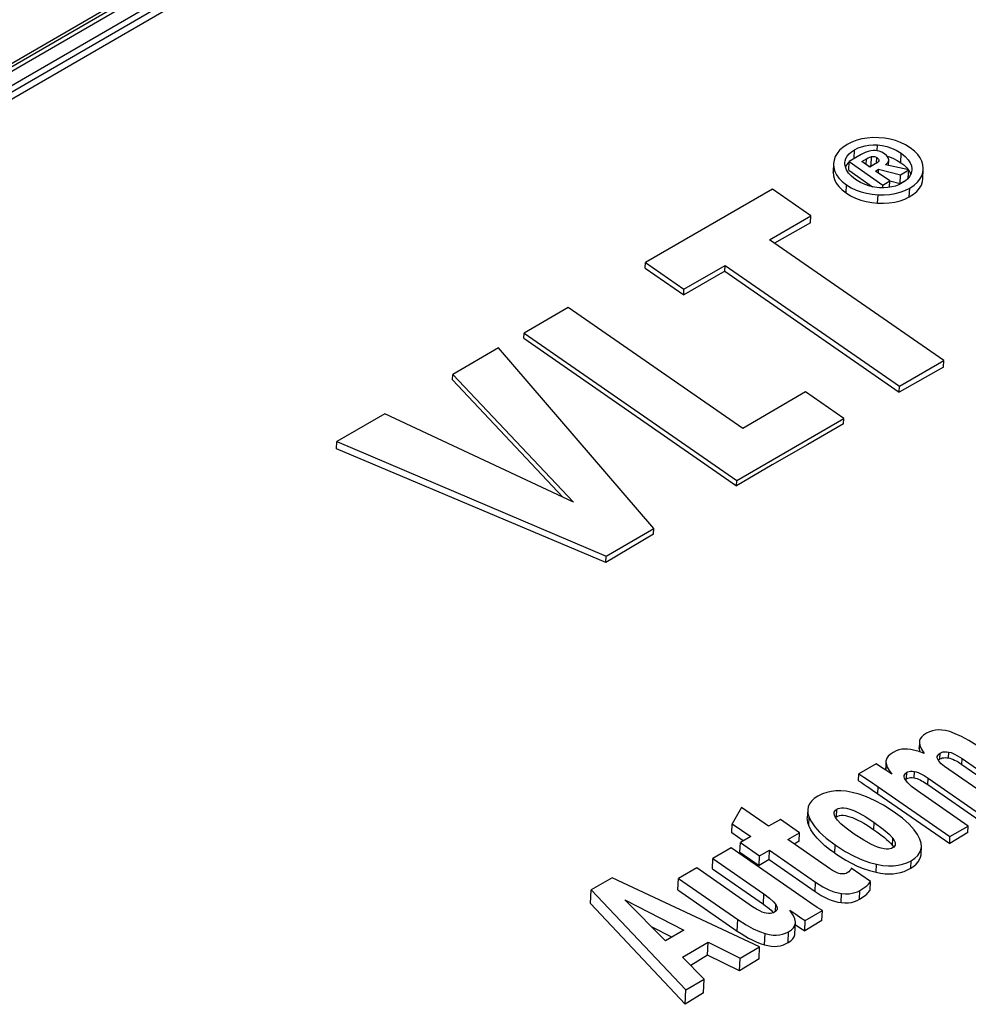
# Model space of a CAD drawing. Extents: x 0 to 594, y 0 to 420.
# Tile 39 of 53: x 491.13 to 495.44, y 144.27 to 148.74. Entities that reach past the tile are written whole.
import ezdxf

# ---------------------------------------------------------------- set-up
doc = ezdxf.new("R2010")
doc.units = 0
doc.header["$LTSCALE"] = 32.67
doc.layers.get('0').update_dxf_attribs({"linetype": 'CONTINUOUS'})

msp = doc.modelspace()

# ---------------------------------------------------------------- linework, layer by layer
at = {"color": 9, "linetype": 'CONTINUOUS'}
for p, q in [((495.0257, 148.1478), (495.0268, 148.1736)), ((494.921, 148.1116), (494.9228, 148.1518)), ((494.9978, 148.08), (494.9996, 148.1207)), ((495.0226, 148.0913), (495.0237, 148.1167)), ((495.1324, 148.0933), (495.1344, 148.1363)), ((494.9754, 148.085), (494.9766, 148.1107)), ((494.8259, 148.0501), (494.826, 148.0523)), ((494.8845, 147.9561), (494.8862, 147.9927)), ((495.0278, 147.9097), (495.0295, 147.9474)), ((495.1714, 147.938), (495.1732, 147.9782)), ((495.2163, 145.4345), (495.2165, 145.4373)), ((495.3108, 145.3866), (495.312, 145.4135)), ((495.3497, 145.3914), (495.3509, 145.418)), ((495.0644, 145.3436), (495.0646, 145.347)), ((495.4099, 145.3618), (495.4111, 145.3884)), ((495.1595, 145.297), (495.1608, 145.326)), ((495.1933, 145.301), (495.1946, 145.3297)), ((495.0289, 145.229), (495.0303, 145.2601)), ((495.2555, 145.2709), (495.2567, 145.2994)), ((494.7151, 145.0847), (494.7167, 145.1214)), ((494.8407, 145.1244), (494.8423, 145.159)), ((495.0111, 145.0653), (495.0126, 145.099)), ((494.8336, 144.9587), (494.8353, 144.9962)), ((495.0948, 144.9932), (495.0963, 145.027)), ((495.0211, 144.8722), (495.0227, 144.9089)), ((495.1782, 144.8904), (495.1797, 144.925)), ((494.7442, 144.7854), (494.7461, 144.8275)), ((494.5091, 144.7274), (494.5112, 144.7745)), ((494.8624, 144.7344), (494.8643, 144.7759)), ((494.9456, 144.75), (494.9474, 144.79)), ((494.5643, 144.694), (494.5657, 144.7256)), ((494.3907, 144.6052), (494.3931, 144.6573)), ((494.5142, 144.543), (494.5165, 144.5945)), ((494.6208, 144.5529), (494.623, 144.6023))]:
    msp.add_line(p, q, dxfattribs=at)
at = {"color": 7, "linetype": 'CONTINUOUS'}
for p, q in [((494.9537, 148.1304), (494.8981, 148.0982)), ((495.0704, 148.1229), (495.0812, 148.1196)), ((494.8276, 148.09), (494.8259, 148.0523)), ((494.8276, 148.09), (494.8275, 148.0878)), ((494.8275, 148.0878), (494.8289, 148.0703)), ((494.8795, 148.0885), (494.8795, 148.0924)), ((494.8822, 148.0734), (494.8883, 148.0843)), ((494.8883, 148.0843), (494.897, 148.0943)), ((494.8963, 148.0593), (494.8981, 148.0982)), ((494.8981, 148.0982), (495.0511, 147.992)), ((494.9557, 148.0986), (494.9766, 148.1107)), ((494.9922, 148.0733), (494.9557, 148.0986)), ((494.9876, 148.0766), (494.9908, 148.0778)), ((494.9908, 148.0778), (494.9978, 148.08)), ((495.0165, 148.0874), (494.9922, 148.0733)), ((494.9978, 148.08), (495.002, 148.0808)), ((495.0336, 148.1041), (495.0329, 148.1016)), ((495.1688, 148.0602), (495.0631, 148.0835)), ((495.0768, 148.0804), (495.078, 148.1061)), ((495.1324, 148.0933), (495.1462, 148.083)), ((494.8259, 148.0523), (494.8259, 148.0501)), ((494.8956, 148.0464), (494.8867, 148.0603)), ((494.8963, 148.0593), (495.0045, 147.9843)), ((495.0179, 148.0555), (495.032, 148.0637)), ((495.0829, 148.0104), (495.0179, 148.0555)), ((495.0313, 148.0463), (495.032, 148.0637)), ((495.032, 148.0637), (495.1317, 148.0387)), ((495.1299, 147.9978), (495.1317, 148.0387)), ((495.1317, 148.0387), (495.1688, 148.0602)), ((495.1671, 148.0233), (495.1688, 148.0602)), ((495.1687, 148.0589), (495.1753, 148.0477)), ((495.1753, 148.0477), (495.1781, 148.0399)), ((495.1821, 148.0524), (495.1786, 148.0408)), ((495.1831, 148.0612), (495.1821, 148.0524)), ((495.1832, 148.0652), (495.1831, 148.0612)), ((495.2331, 148.0201), (495.2351, 148.063)), ((495.2351, 148.063), (495.2352, 148.0667)), ((495.0506, 147.9795), (495.0511, 147.992)), ((495.0511, 147.992), (495.0829, 148.0104)), ((495.0918, 147.9832), (495.0747, 147.9805)), ((495.0816, 147.9816), (495.0829, 148.0104)), ((495.1299, 147.9978), (495.0828, 148.0101)), ((495.1484, 148.0081), (495.1299, 147.9978)), ((495.1538, 148.0107), (495.1398, 148.0014)), ((494.5501, 147.9734), (493.9741, 147.6397)), ((494.7244, 147.8525), (494.5501, 147.9734)), ((495.0563, 147.9793), (495.036, 147.9798)), ((495.0747, 147.9805), (495.0563, 147.9793)), ((494.5366, 147.7437), (494.7244, 147.8525)), ((494.7229, 147.82), (494.7244, 147.8525)), ((494.7229, 147.82), (494.5592, 147.728)), ((495.3278, 147.195), (494.5366, 147.7437)), ((493.973, 147.6149), (493.9741, 147.6397)), ((493.9741, 147.6397), (494.1485, 147.5188)), ((494.1485, 147.5188), (494.3357, 147.6273)), ((494.3345, 147.6007), (494.3357, 147.6273)), ((494.3357, 147.6273), (495.1269, 147.0786)), ((493.973, 147.6149), (494.1474, 147.4941)), ((494.3345, 147.6007), (494.1474, 147.4941)), ((494.3345, 147.6007), (495.1257, 147.052)), ((494.1474, 147.4941), (494.1485, 147.5188)), ((493.6234, 147.4364), (493.4225, 147.32)), ((494.4153, 146.8872), (493.6234, 147.4364)), ((493.4214, 147.2966), (493.4225, 147.32)), ((493.4225, 147.32), (494.388, 146.6504)), ((493.4214, 147.2966), (494.387, 146.627)), ((493.3062, 147.2526), (493.099, 147.1325)), ((494.0118, 146.4323), (493.3062, 147.2526)), ((495.1269, 147.0786), (495.3278, 147.195)), ((495.3265, 147.1658), (495.3278, 147.195)), ((495.3265, 147.1658), (495.1257, 147.052)), ((493.0979, 147.1071), (493.099, 147.1325)), ((493.0979, 147.1071), (493.5987, 146.575)), ((493.099, 147.1325), (493.6464, 146.5526)), ((494.7007, 147.0527), (494.4153, 146.8872)), ((494.8744, 146.9322), (494.7007, 147.0527)), ((495.1257, 147.052), (495.1269, 147.0786)), ((492.7899, 146.9534), (492.5729, 146.8276)), ((493.6464, 146.5526), (492.7899, 146.9534)), ((494.388, 146.6504), (494.8744, 146.9322)), ((494.8733, 146.908), (494.8744, 146.9322)), ((492.5714, 146.7946), (492.5729, 146.8276)), ((492.5729, 146.8276), (493.7947, 146.3065)), ((493.7934, 146.2779), (492.5714, 146.7946)), ((494.387, 146.627), (494.388, 146.6504)), ((493.7947, 146.3065), (494.0118, 146.4323)), ((494.0106, 146.4064), (494.0118, 146.4323)), ((494.0106, 146.4064), (493.7934, 146.2779)), ((493.7934, 146.2779), (493.7947, 146.3065)), ((495.2174, 145.4616), (495.2163, 145.4373)), ((495.2163, 145.4373), (495.2163, 145.4345)), ((495.2175, 145.4644), (495.2175, 145.4616)), ((495.2175, 145.4616), (495.22, 145.4471)), ((495.22, 145.4471), (495.2269, 145.4307)), ((495.2396, 145.4113), (495.2166, 145.4199)), ((495.2269, 145.4307), (495.2396, 145.4113)), ((495.0204, 145.3639), (494.9421, 145.3186)), ((495.0656, 145.3728), (495.0644, 145.347)), ((495.0644, 145.347), (495.0644, 145.3436)), ((495.0657, 145.3762), (495.0657, 145.3728)), ((495.0657, 145.3728), (495.0674, 145.3617)), ((495.3035, 145.3807), (495.3053, 145.3826)), ((495.3053, 145.3826), (495.3108, 145.3866)), ((495.593, 145.1713), (495.332, 145.3523)), ((495.4099, 145.3618), (495.6632, 145.1862)), ((495.4111, 145.3884), (495.6644, 145.2127)), ((494.9407, 145.2875), (494.9421, 145.3186)), ((495.0644, 145.3436), (495.0657, 145.3352)), ((495.0915, 145.3177), (495.0644, 145.3361)), ((495.0303, 145.2601), (495.3562, 145.0341)), ((495.1544, 145.2932), (495.1595, 145.297)), ((495.2555, 145.2709), (495.5091, 145.0949)), ((495.2567, 145.2994), (495.5104, 145.1235)), ((495.0048, 145.2457), (495.0289, 145.229)), ((495.0289, 145.229), (495.3548, 145.0031)), ((495.439, 145.0821), (495.2081, 145.2422)), ((494.409, 145.1664), (494.3669, 145.0929)), ((494.5321, 145.081), (494.409, 145.1664)), ((494.7102, 145.1551), (494.7085, 145.1189)), ((494.8363, 145.1211), (494.8407, 145.1244)), ((494.365, 145.0508), (494.3669, 145.0929)), ((494.3669, 145.0929), (494.4514, 145.0342)), ((494.586, 145.1122), (494.5321, 145.081)), ((494.6733, 145.0517), (494.586, 145.1122)), ((495.3562, 145.0341), (495.439, 145.0821)), ((495.4377, 145.0525), (495.439, 145.0821)), ((494.4173, 145.0145), (494.365, 145.0508)), ((494.4514, 145.0342), (494.4044, 145.007)), ((494.6194, 145.0205), (494.6733, 145.0517)), ((494.6716, 145.0131), (494.6733, 145.0517)), ((495.4377, 145.0525), (495.3548, 145.0031)), ((495.3548, 145.0031), (495.3562, 145.0341)), ((494.4025, 144.9636), (494.4044, 145.007)), ((494.4044, 145.007), (494.4917, 144.9465)), ((494.8094, 144.8888), (494.6194, 145.0205)), ((494.6716, 145.0131), (494.6494, 144.9997)), ((495.2249, 144.9547), (495.2264, 144.9878)), ((494.3628, 144.9828), (494.2799, 144.9348)), ((494.689, 144.7566), (494.3628, 144.9828)), ((494.4025, 144.9636), (494.4898, 144.9031)), ((494.4898, 144.9031), (494.4917, 144.9465)), ((494.4917, 144.9465), (494.5368, 144.9726)), ((494.5349, 144.9305), (494.5368, 144.9726)), ((494.5368, 144.9726), (494.7461, 144.8275)), ((494.2778, 144.8878), (494.2799, 144.9348)), ((494.2799, 144.9348), (494.5112, 144.7745)), ((494.5349, 144.9305), (494.4898, 144.9031)), ((494.5349, 144.9305), (494.7442, 144.7854)), ((494.2061, 144.8921), (494.1236, 144.8442)), ((494.4602, 144.7159), (494.2061, 144.8921)), ((494.2778, 144.8878), (494.5091, 144.7274)), ((494.9951, 144.8303), (494.9075, 144.891)), ((493.8224, 144.8476), (493.7276, 144.7927)), ((494.492, 144.5333), (493.8224, 144.8476)), ((494.1212, 144.7921), (494.1236, 144.8442)), ((494.1236, 144.8442), (494.3931, 144.6573)), ((494.9934, 144.7917), (494.9951, 144.8303)), ((493.7248, 144.7313), (493.7276, 144.7927)), ((493.7276, 144.7927), (494.1572, 144.3393)), ((494.1212, 144.7921), (494.3907, 144.6052)), ((493.7248, 144.7313), (494.1542, 144.273)), ((494.0652, 144.5612), (493.8804, 144.7465)), ((493.8804, 144.7465), (494.1478, 144.6091)), ((494.5361, 144.7069), (494.5439, 144.7001)), ((494.5439, 144.7001), (494.5511, 144.6931)), ((494.5511, 144.6931), (494.5552, 144.6886)), ((494.6993, 144.6535), (494.7769, 144.6984)), ((494.7749, 144.6539), (494.7769, 144.6984)), ((494.6544, 144.6461), (494.6515, 144.6606)), ((494.6524, 144.5942), (494.6545, 144.642)), ((494.6542, 144.6343), (494.6621, 144.629)), ((494.6545, 144.642), (494.6544, 144.6461)), ((494.7749, 144.6539), (494.6972, 144.6066)), ((494.6972, 144.6066), (494.6993, 144.6535)), ((494.0931, 144.5774), (494.0038, 144.6228)), ((494.1478, 144.6091), (494.0652, 144.5612)), ((494.1424, 144.4875), (494.2578, 144.5544)), ((494.2553, 144.4968), (494.2578, 144.5544)), ((494.2578, 144.5544), (494.4036, 144.4821)), ((494.2553, 144.4968), (494.1791, 144.4499)), ((494.401, 144.4253), (494.2553, 144.4968)), ((494.4036, 144.4821), (494.492, 144.5333)), ((494.4896, 144.4797), (494.492, 144.5333)), ((494.2403, 144.3874), (494.1424, 144.4875)), ((494.401, 144.4253), (494.4036, 144.4821)), ((494.4896, 144.4797), (494.401, 144.4253)), ((494.1572, 144.3393), (494.2403, 144.3874)), ((494.2375, 144.3245), (494.2403, 144.3874)), ((494.1542, 144.273), (494.1572, 144.3393)), ((494.2375, 144.3245), (494.1542, 144.273))]:
    msp.add_line(p, q, dxfattribs=at)
at = {"color": 9, "linetype": 'CONTINUOUS'}
for points in [[(495.9393, 151.1612), (494.2103, 150.2747), (492.475, 149.3269), (490.7357, 148.3189), (488.9951, 147.2524), (487.2554, 146.1287)], [(487.2692, 146.1192), (489.0088, 147.2428), (490.7495, 148.3094), (492.4888, 149.3173), (494.2241, 150.2651), (495.9531, 151.1516)], [(487.2963, 146.0396), (489.0355, 147.163), (490.775, 148.2289), (492.5129, 149.236), (494.2471, 150.1832), (495.9756, 151.0694)], [(487.2977, 146.0706), (489.0364, 147.1936), (490.7762, 148.2597), (492.5145, 149.267), (494.2489, 150.2144), (495.977, 151.1004)], [(487.3106, 146.0154), (489.0493, 147.1385), (490.7884, 148.2041), (492.5258, 149.2109), (494.2595, 150.1578), (495.9876, 151.0438)]]:
    msp.add_lwpolyline(points, dxfattribs=at)
at = {"color": 7, "linetype": 'CONTINUOUS'}
for points in [[(495.9179, 151.1649), (494.1882, 150.2781), (492.4532, 149.3304), (490.7147, 148.3229), (488.9744, 147.2566)], [(495.0328, 148.2066), (495.0057, 148.2069), (494.9805, 148.2051), (494.9567, 148.2011), (494.9338, 148.195), (494.9113, 148.1866), (494.889, 148.1753)], [(495.1757, 148.1605), (495.1537, 148.1741), (495.1315, 148.1849), (495.1088, 148.1933), (495.0851, 148.1996), (495.06, 148.2041), (495.0328, 148.2066)], [(494.889, 148.1753), (494.8698, 148.1626), (494.8548, 148.1495), (494.8434, 148.1357), (494.835, 148.1211), (494.8297, 148.1053), (494.8276, 148.09)], [(494.9228, 148.1518), (494.9389, 148.16), (494.955, 148.166), (494.9713, 148.1702), (494.9885, 148.1729), (495.0068, 148.1741), (495.0268, 148.1736)], [(495.0268, 148.1736), (495.049, 148.171), (495.0702, 148.1664), (495.0912, 148.1594), (495.1125, 148.1497), (495.1344, 148.1363)], [(495.2352, 148.0667), (495.2335, 148.084), (495.2287, 148.1002), (495.2208, 148.1157), (495.2096, 148.1307), (495.1948, 148.1456), (495.1757, 148.1605)], [(494.8795, 148.0924), (494.8805, 148.1012), (494.884, 148.1125), (494.8898, 148.123), (494.8979, 148.1329), (494.9087, 148.1425), (494.9228, 148.1518)], [(495.0078, 148.149), (494.9971, 148.1476), (494.9848, 148.1445), (494.9705, 148.139), (494.9537, 148.1304)], [(494.9766, 148.1107), (494.9845, 148.1149), (494.9922, 148.1182), (494.9996, 148.1207)], [(494.9996, 148.1207), (495.0046, 148.1217), (495.0092, 148.1218), (495.0137, 148.1211), (495.0184, 148.1195), (495.0237, 148.1167)], [(495.0589, 148.1329), (495.0463, 148.1405), (495.0354, 148.1452), (495.0257, 148.1478), (495.0167, 148.149), (495.0078, 148.149)], [(495.0237, 148.1167), (495.0289, 148.1127), (495.0318, 148.1093), (495.0332, 148.1065), (495.0336, 148.1041)], [(495.078, 148.1061), (495.0777, 148.1104), (495.0762, 148.115), (495.0729, 148.1202), (495.0674, 148.1261), (495.0589, 148.1329)], [(495.0812, 148.1196), (495.0991, 148.1124), (495.1163, 148.1036), (495.1324, 148.0933)], [(495.1344, 148.1363), (495.1534, 148.1213), (495.1669, 148.107), (495.1759, 148.0931), (495.1813, 148.0793), (495.1832, 148.0652)], [(494.8867, 148.0603), (494.8814, 148.0742), (494.8795, 148.0885)], [(495.0329, 148.1016), (495.0301, 148.0975), (495.025, 148.0928), (495.0165, 148.0874)], [(495.0631, 148.0835), (495.0696, 148.0891), (495.074, 148.0946), (495.0767, 148.1002), (495.078, 148.1061)], [(495.1462, 148.083), (495.1582, 148.0718), (495.168, 148.06)], [(494.8259, 148.0501), (494.8271, 148.0336), (494.8317, 148.017), (494.8399, 148.0008), (494.8516, 147.9851), (494.8667, 147.9701), (494.8845, 147.9561)], [(494.8289, 148.0703), (494.8335, 148.0539), (494.8412, 148.0383), (494.8522, 148.0231), (494.8669, 148.008), (494.8862, 147.9927)], [(494.9277, 148.0168), (494.9088, 148.032), (494.8956, 148.0464)], [(495.1786, 148.0408), (495.1728, 148.0302), (495.1646, 148.0202), (495.1538, 148.0107)], [(495.1732, 147.9782), (495.193, 147.9913), (495.2083, 148.0047), (495.2199, 148.0186), (495.2282, 148.0334), (495.2333, 148.0492), (495.2351, 148.063)], [(494.8862, 147.9927), (494.9082, 147.9794), (494.9304, 147.9688), (494.9533, 147.9605), (494.977, 147.9542), (495.0022, 147.9498), (495.0295, 147.9474)], [(495.036, 147.9798), (495.0139, 147.9823), (494.9926, 147.9869), (494.9715, 147.9937), (494.9501, 148.0034), (494.9277, 148.0168)], [(495.1398, 148.0014), (495.124, 147.9934), (495.1081, 147.9874), (495.0918, 147.9832)], [(495.1714, 147.938), (495.1901, 147.9497), (495.2058, 147.9628), (495.218, 147.9769), (495.2266, 147.992), (495.2316, 148.0078), (495.2332, 148.0201)], [(494.8845, 147.9561), (494.9052, 147.9434), (494.9276, 147.9325), (494.9515, 147.9236), (494.9764, 147.9169), (495.0021, 147.9123), (495.0278, 147.9097)], [(495.0278, 147.9097), (495.0544, 147.909), (495.0806, 147.9105), (495.1057, 147.9142), (495.1295, 147.9202), (495.1515, 147.9282), (495.1714, 147.938)], [(495.0295, 147.9474), (495.0576, 147.9471), (495.0831, 147.949), (495.1069, 147.9529), (495.1295, 147.9589), (495.1515, 147.9672), (495.1732, 147.9782)], [(494.8733, 146.908), (494.7112, 146.8148), (494.5491, 146.7212), (494.387, 146.627)], [(495.2494, 145.5035), (495.2359, 145.4945), (495.227, 145.486), (495.2213, 145.4779), (495.2183, 145.4699), (495.2175, 145.4644)], [(495.3551, 145.5106), (495.3359, 145.5156), (495.3193, 145.5181), (495.3044, 145.5187), (495.2905, 145.5176), (495.277, 145.515), (495.2635, 145.5105), (495.2494, 145.5035)], [(495.4777, 145.4476), (495.4412, 145.4711), (495.409, 145.4886), (495.3805, 145.5014), (495.3551, 145.5106)], [(495.2163, 145.4345), (495.218, 145.423), (495.2194, 145.4189)], [(495.0976, 145.4165), (495.0843, 145.4076), (495.0754, 145.399), (495.0696, 145.3906), (495.0665, 145.3819), (495.0657, 145.3762)], [(495.1637, 145.4312), (495.1503, 145.4316), (495.1374, 145.4305), (495.1246, 145.4278), (495.1114, 145.4234), (495.0976, 145.4165)], [(495.2166, 145.4199), (495.1966, 145.4257), (495.1791, 145.4293), (495.1637, 145.4312)], [(495.2983, 145.3952), (495.2987, 145.3979), (495.3008, 145.4031), (495.305, 145.4082), (495.312, 145.4135)], [(495.3003, 145.3861), (495.2984, 145.3924), (495.2983, 145.3952)], [(495.3108, 145.3866), (495.3157, 145.3892), (495.3214, 145.3912), (495.3277, 145.3924), (495.3346, 145.3928), (495.3419, 145.3925), (495.3497, 145.3914)], [(495.312, 145.4135), (495.3179, 145.4165), (495.3244, 145.4184), (495.3318, 145.4194), (495.3405, 145.4194), (495.3509, 145.418)], [(495.3497, 145.3914), (495.3562, 145.3898), (495.3628, 145.3877), (495.3698, 145.385), (495.3771, 145.3816), (495.3848, 145.3776), (495.393, 145.3729), (495.4015, 145.3675), (495.4099, 145.3618)], [(495.3509, 145.418), (495.3612, 145.4153), (495.3742, 145.4101), (495.3906, 145.4015), (495.4111, 145.3884)], [(495.0644, 145.3361), (495.0406, 145.3516), (495.0204, 145.3639)], [(495.0674, 145.3617), (495.0717, 145.3492), (495.0794, 145.3347), (495.0915, 145.3177)], [(495.332, 145.3523), (495.3167, 145.3645), (495.3066, 145.3756), (495.3003, 145.3861)], [(494.9421, 145.3186), (494.9657, 145.3038), (494.9953, 145.2841), (495.0303, 145.2601)], [(495.1482, 145.3082), (495.1487, 145.3118), (495.1509, 145.3168), (495.1548, 145.3214), (495.1608, 145.326)], [(495.1537, 145.2921), (495.1496, 145.2998), (495.1482, 145.3063), (495.1482, 145.3082)], [(495.1595, 145.297), (495.1645, 145.2995), (495.1704, 145.3012), (495.1773, 145.302)], [(495.1608, 145.326), (495.1653, 145.3283), (495.1705, 145.3298), (495.1768, 145.3307), (495.1846, 145.3308), (495.1946, 145.3297)], [(495.1773, 145.302), (495.1848, 145.3019), (495.1933, 145.301)], [(495.1933, 145.301), (495.1998, 145.2996), (495.2065, 145.2975), (495.2134, 145.2948), (495.2203, 145.2916), (495.2272, 145.2881), (495.2341, 145.2842), (495.241, 145.2801), (495.248, 145.2757), (495.2555, 145.2709)], [(495.1946, 145.3297), (495.2021, 145.328), (495.2116, 145.3246), (495.2235, 145.3192), (495.2383, 145.311), (495.2567, 145.2994)], [(494.9407, 145.2875), (494.9542, 145.2792), (494.9673, 145.2708), (494.9801, 145.2623), (494.9925, 145.254), (495.0048, 145.2457)], [(495.2081, 145.2422), (495.182, 145.2621), (495.1646, 145.2785), (495.1537, 145.2921)], [(494.7569, 145.2181), (494.7398, 145.2066), (494.7272, 145.1949), (494.7183, 145.1827), (494.7127, 145.1698), (494.7102, 145.1551)], [(494.9127, 145.235), (494.8846, 145.2402), (494.8599, 145.2423), (494.8376, 145.242), (494.8168, 145.2396), (494.7968, 145.2351), (494.777, 145.2281), (494.7569, 145.2181)], [(495.0987, 145.1488), (495.054, 145.1773), (495.0141, 145.1987), (494.9778, 145.2146), (494.9443, 145.2265), (494.9127, 145.235)], [(494.7102, 145.1551), (494.7113, 145.1398), (494.7167, 145.1214)], [(494.7167, 145.1214), (494.7272, 145.1007), (494.7426, 145.0785), (494.7643, 145.0542), (494.7943, 145.0271), (494.8353, 144.9962)], [(494.8297, 145.1411), (494.8304, 145.1453), (494.8327, 145.1504), (494.8366, 145.1549), (494.8423, 145.159)], [(494.8455, 145.1086), (494.8361, 145.1213), (494.8313, 145.1313), (494.8298, 145.1391), (494.8297, 145.1411)], [(494.8407, 145.1244), (494.8476, 145.1277), (494.855, 145.1298), (494.8629, 145.1308), (494.8717, 145.1308), (494.8812, 145.1297), (494.8913, 145.1277), (494.9021, 145.1246), (494.9136, 145.1205), (494.9256, 145.1155), (494.9382, 145.1096), (494.9513, 145.1027), (494.9651, 145.0949), (494.9796, 145.0861), (494.9949, 145.0763), (495.0111, 145.0653)], [(494.8423, 145.159), (494.8489, 145.1621), (494.8561, 145.164), (494.8642, 145.165), (494.874, 145.1648), (494.886, 145.1631), (494.9013, 145.1592), (494.9204, 145.1521), (494.9446, 145.1408), (494.9748, 145.1237), (495.0126, 145.099)], [(495.2192, 145.0228), (495.2086, 145.0433), (495.1929, 145.0655), (495.1707, 145.0901), (495.1401, 145.1176), (495.0987, 145.1488)], [(494.7151, 145.0847), (494.7109, 145.0975), (494.7087, 145.1104), (494.7085, 145.1189)], [(494.8336, 144.9587), (494.8096, 144.976), (494.7885, 144.993), (494.7697, 145.01), (494.7527, 145.0274), (494.7376, 145.0458), (494.7248, 145.0649), (494.7151, 145.0847)], [(494.921, 145.0459), (494.8855, 145.0719), (494.8613, 145.0924), (494.8455, 145.1086)], [(495.0126, 145.099), (495.0533, 145.0687), (495.08, 145.0452), (495.0963, 145.027)], [(495.0275, 144.9869), (495, 144.9986), (494.9651, 145.0175), (494.921, 145.0459)], [(495.0111, 145.0653), (495.0246, 145.0558), (495.0368, 145.0468), (495.048, 145.0381), (495.0585, 145.0296), (495.0686, 145.0209), (495.0781, 145.0119), (495.0869, 145.0027), (495.0948, 144.9932)], [(494.8353, 144.9962), (494.8808, 144.967), (494.9214, 144.9453), (494.958, 144.9292), (494.9915, 144.9174), (495.0227, 144.9089)], [(495.0948, 144.9932), (495.0995, 144.9864), (495.0998, 144.9858)], [(495.1078, 145.0002), (495.1069, 144.9953), (495.1046, 144.9907), (495.101, 144.9867), (495.0959, 144.9831)], [(495.0963, 145.027), (495.1034, 145.0162), (495.1069, 145.0076), (495.1078, 145.0002)], [(495.1797, 144.925), (495.197, 144.9366), (495.2096, 144.9484), (495.2185, 144.9607), (495.224, 144.9737), (495.2264, 144.9878)], [(495.2264, 144.9878), (495.2251, 145.004), (495.2192, 145.0228)], [(494.8336, 144.9587), (494.859, 144.9418), (494.884, 144.9268), (494.9092, 144.9132)], [(495.0959, 144.9831), (495.0901, 144.9803), (495.0838, 144.9785), (495.0765, 144.9775), (495.0679, 144.9775), (495.0573, 144.9786), (495.044, 144.9815), (495.0275, 144.9869)], [(495.1782, 144.8904), (495.1916, 144.8994), (495.203, 144.9092), (495.2119, 144.9193), (495.2183, 144.9296), (495.2225, 144.9404), (495.2247, 144.9519), (495.2249, 144.9547)], [(494.9092, 144.9132), (494.9352, 144.9008), (494.9625, 144.8897), (494.9912, 144.88), (495.0211, 144.8722)], [(495.0227, 144.9089), (495.0519, 144.9036), (495.0772, 144.9014), (495.0999, 144.9016), (495.1208, 144.904), (495.1407, 144.9085), (495.1602, 144.9153), (495.1797, 144.925)], [(494.858, 144.8658), (494.8518, 144.867), (494.8442, 144.8695), (494.8348, 144.8736), (494.8233, 144.8798), (494.8094, 144.8888)], [(494.8893, 144.8692), (494.8844, 144.8669), (494.8791, 144.8654), (494.8732, 144.8647), (494.8663, 144.8647), (494.858, 144.8658)], [(494.9075, 144.891), (494.9056, 144.8853), (494.9021, 144.8797), (494.8967, 144.8743), (494.8893, 144.8692)], [(495.0211, 144.8722), (495.0413, 144.8684), (495.0616, 144.866), (495.0807, 144.8651), (495.0985, 144.8657), (495.1154, 144.8677), (495.1318, 144.8711), (495.1481, 144.8761), (495.1638, 144.8827), (495.1782, 144.8904)], [(494.7461, 144.8275), (494.7791, 144.8067), (494.8064, 144.7928), (494.8291, 144.7839), (494.848, 144.7787), (494.8643, 144.7759)], [(494.9474, 144.79), (494.9655, 144.8017), (494.9782, 144.8112), (494.9868, 144.819), (494.9922, 144.8252), (494.9951, 144.8303)], [(494.5112, 144.7745), (494.5372, 144.7549), (494.5546, 144.7388), (494.5657, 144.7256)], [(494.7442, 144.7854), (494.7578, 144.7763), (494.7719, 144.7676), (494.7864, 144.7596), (494.8013, 144.7522), (494.8164, 144.7459), (494.8318, 144.7406), (494.8472, 144.7368), (494.8624, 144.7344)], [(494.8643, 144.7759), (494.8824, 144.7747), (494.898, 144.7751), (494.9118, 144.7768), (494.9244, 144.7798), (494.9362, 144.7842), (494.9474, 144.79)], [(494.9456, 144.75), (494.9529, 144.7547), (494.9597, 144.7593), (494.9662, 144.764), (494.9723, 144.7687), (494.9781, 144.7735), (494.9833, 144.7783), (494.9877, 144.783), (494.9911, 144.7876), (494.9934, 144.7917)], [(494.5091, 144.7274), (494.5189, 144.7204), (494.5279, 144.7136), (494.5361, 144.7069)], [(494.5657, 144.7256), (494.5705, 144.7171), (494.5722, 144.7103), (494.5723, 144.7078)], [(494.7769, 144.6984), (494.7538, 144.7128), (494.7243, 144.7324), (494.689, 144.7566)], [(494.8624, 144.7344), (494.8793, 144.7334), (494.8947, 144.7339), (494.9089, 144.7358), (494.922, 144.7391), (494.9341, 144.7438), (494.9456, 144.75)], [(494.5216, 144.6871), (494.5138, 144.6886), (494.5042, 144.6916), (494.4923, 144.6967), (494.4778, 144.7045), (494.4602, 144.7159)], [(494.5601, 144.6909), (494.5543, 144.6881), (494.548, 144.6863), (494.541, 144.6855), (494.5324, 144.6856), (494.5216, 144.6871)], [(494.5723, 144.7078), (494.5718, 144.7047), (494.5698, 144.6998), (494.566, 144.6953), (494.5601, 144.6909)], [(494.6515, 144.6606), (494.6438, 144.6781), (494.6291, 144.6998)], [(494.6291, 144.6998), (494.6558, 144.6815), (494.6793, 144.666), (494.6993, 144.6535)], [(494.3931, 144.6573), (494.4301, 144.6335), (494.4626, 144.616), (494.4911, 144.6034), (494.5165, 144.5945)], [(494.623, 144.6023), (494.6363, 144.6114), (494.6452, 144.62), (494.6509, 144.6284), (494.6539, 144.637), (494.6545, 144.642)], [(494.3907, 144.6052), (494.4077, 144.5938), (494.4244, 144.5835), (494.4411, 144.5739), (494.4582, 144.565), (494.4761, 144.5568)], [(494.5165, 144.5945), (494.536, 144.5897), (494.5527, 144.5874), (494.5677, 144.5869), (494.5817, 144.588), (494.5952, 144.5908), (494.6088, 144.5953), (494.623, 144.6023)], [(494.6208, 144.5529), (494.6332, 144.5617), (494.6423, 144.5705), (494.6484, 144.5795), (494.6517, 144.5887), (494.6524, 144.5942)], [(494.6621, 144.629), (494.6737, 144.6214), (494.6853, 144.614), (494.6972, 144.6066)], [(494.4761, 144.5568), (494.4947, 144.5494), (494.5142, 144.543)], [(494.5142, 144.543), (494.5294, 144.5392), (494.5443, 144.5369), (494.5585, 144.536), (494.5719, 144.5366), (494.5848, 144.5386), (494.5975, 144.542), (494.6096, 144.5469), (494.6208, 144.5529)]]:
    msp.add_lwpolyline(points, dxfattribs=at)

doc.saveas('drawing.dxf')
